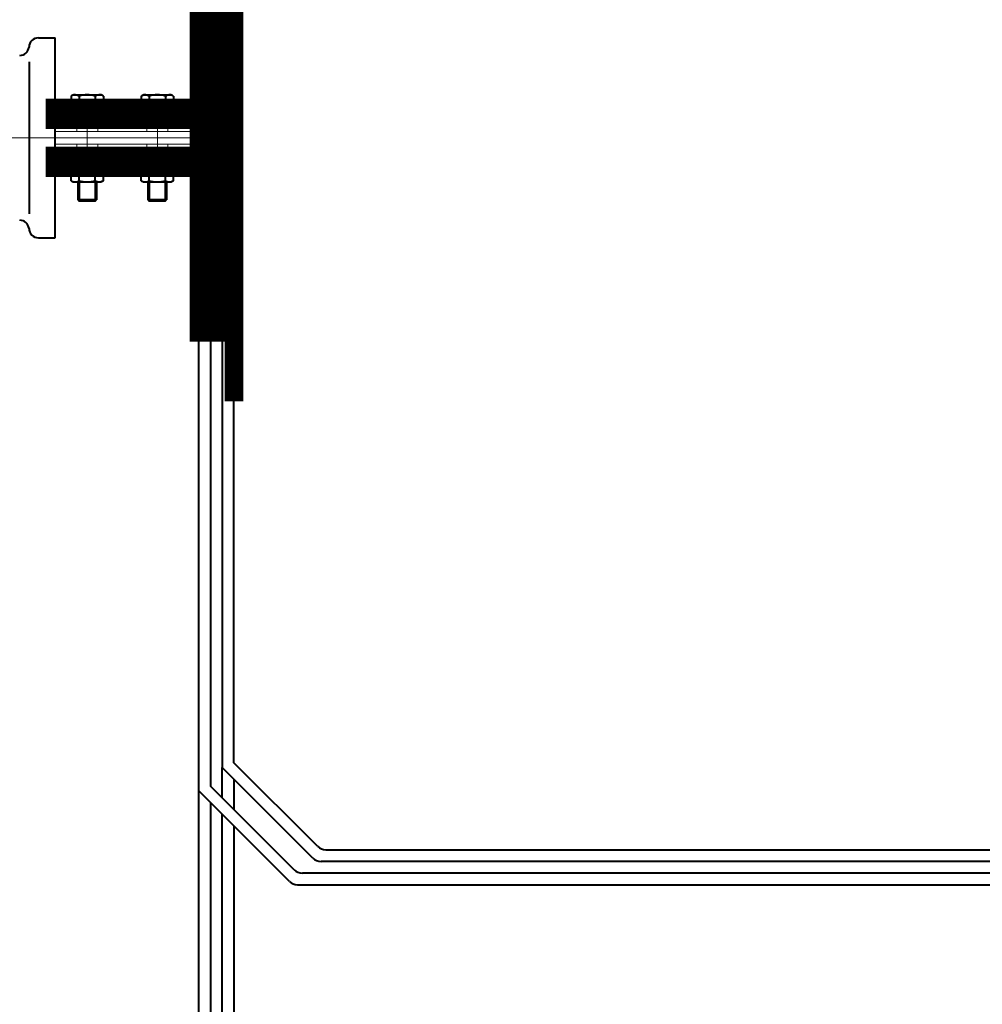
# Model space of a CAD drawing. Header units: millimetres. Extents: x 0 to 594, y 0 to 420.
# Tile 31 of 50: x 269 to 289, y 136 to 157. Entities that reach past the tile are written whole.
import ezdxf

# ---------------------------------------------------------------- set-up
doc = ezdxf.new("R2010")
doc.units = ezdxf.units.MM
for name, pattern in [('K5LT_AXLED', [17.302989, 12.802989, -1.5, 1.5, -1.5]), ('K5LT_BASIC', [0]), ('K5LT_THIN', [0])]:
    doc.linetypes.add(name, pattern=pattern)
doc.styles.add('KDIMTEXTSTYLE', font='GOST_AU.SHX', dxfattribs={"width": 0.96, "oblique": 15, "height": 5})
doc.dimstyles.new('KDIMSTYLE (0.03)', dxfattribs={"dimtxt": 5, "dimasz": 1, "dimexe": 2, "dimexo": 0, "dimgap": 1, "dimtad": 1, "dimlfac": 40, "dimtxsty": 'KDIMTEXTSTYLE', "dimsah": 1, "dimcen": 0, "dimdle": 1, "dimadec": 0, "dimazin": 0, "dimtfac": 0.667, "dimtmove": 0, "dimatfit": 3, "dimfxl": 1, "dimtvp": 1, "dimtfill": 1, "dimtolj": 1, "dimtzin": 0, "dimarcsym": 0})

# ---------------------------------------------------------------- blocks, each defined once
blk = doc.blocks.new('KDIMARROW_03')
at = {"color": 0, "linetype": 'K5LT_BASIC', "lineweight": 40}
blk.add_line((-1.061, -1.061), (1.061, 1.061), dxfattribs=at)
at = {"color": 0, "linetype": 'K5LT_THIN', "lineweight": 18}
for q in [(-1, 0), (2, 0)]:
    blk.add_line((0, 0), q, dxfattribs=at)
blk = doc.blocks.new('U78')
at = {"color": 5, "linetype": 'K5LT_BASIC', "lineweight": 40, "true_color": 0x0000ff}
for p, q in [((270.479, 154.815), (269.667, 154.815)), ((269.667, 154.815), (269.667, 154.765)), ((269.667, 154.765), (270.479, 154.765)), ((270.479, 154.765), (270.479, 154.815))]:
    blk.add_line(p, q, dxfattribs=at)
blk = doc.blocks.new('U79')
at = {"color": 5, "linetype": 'K5LT_BASIC', "lineweight": 40, "true_color": 0x0000ff}
for p, q in [((270.479, 154.815), (269.667, 154.815)), ((269.667, 154.815), (269.667, 154.765)), ((269.667, 154.765), (270.479, 154.765)), ((270.479, 154.765), (270.479, 154.815))]:
    blk.add_line(p, q, dxfattribs=at)
blk = doc.blocks.new('U80')
at = {"color": 5, "linetype": 'K5LT_BASIC', "lineweight": 40, "true_color": 0x0000ff}
for p, q in [((270.479, 154.815), (269.667, 154.815)), ((269.667, 154.815), (269.667, 154.765)), ((269.667, 154.765), (270.479, 154.765)), ((270.479, 154.765), (270.479, 154.815))]:
    blk.add_line(p, q, dxfattribs=at)
blk = doc.blocks.new('U81')
at = {"color": 5, "linetype": 'K5LT_BASIC', "lineweight": 40, "true_color": 0x0000ff}
for p, q in [((270.479, 154.815), (269.667, 154.815)), ((269.667, 154.815), (269.667, 154.765)), ((269.667, 154.765), (270.479, 154.765)), ((270.479, 154.765), (270.479, 154.815))]:
    blk.add_line(p, q, dxfattribs=at)
blk = doc.blocks.new('U82')
at = {"color": 5, "linetype": 'K5LT_BASIC', "lineweight": 40, "true_color": 0x0000ff}
for p, q in [((270.479, 154.815), (269.667, 154.815)), ((269.667, 154.815), (269.667, 154.765)), ((269.667, 154.765), (270.479, 154.765)), ((270.479, 154.765), (270.479, 154.815))]:
    blk.add_line(p, q, dxfattribs=at)
blk = doc.blocks.new('U83')
at = {"color": 5, "linetype": 'K5LT_BASIC', "lineweight": 40, "true_color": 0x0000ff}
for p, q in [((270.479, 154.815), (269.667, 154.815)), ((269.667, 154.815), (269.667, 154.765)), ((269.667, 154.765), (270.479, 154.765)), ((270.479, 154.765), (270.479, 154.815))]:
    blk.add_line(p, q, dxfattribs=at)
blk = doc.blocks.new('U84')
at = {"color": 5, "linetype": 'K5LT_BASIC', "lineweight": 40, "true_color": 0x0000ff}
for p, q in [((270.479, 153.49), (269.667, 153.49)), ((269.667, 153.49), (269.667, 153.44)), ((269.667, 153.44), (270.479, 153.44)), ((270.479, 153.44), (270.479, 153.49))]:
    blk.add_line(p, q, dxfattribs=at)
blk = doc.blocks.new('U85')
at = {"color": 5, "linetype": 'K5LT_BASIC', "lineweight": 40, "true_color": 0x0000ff}
for p, q in [((270.479, 153.49), (269.667, 153.49)), ((269.667, 153.49), (269.667, 153.44)), ((269.667, 153.44), (270.479, 153.44)), ((270.479, 153.44), (270.479, 153.49))]:
    blk.add_line(p, q, dxfattribs=at)
blk = doc.blocks.new('U86')
at = {"color": 5, "linetype": 'K5LT_BASIC', "lineweight": 40, "true_color": 0x0000ff}
for p, q in [((270.479, 153.49), (269.667, 153.49)), ((269.667, 153.49), (269.667, 153.44)), ((269.667, 153.44), (270.479, 153.44)), ((270.479, 153.44), (270.479, 153.49))]:
    blk.add_line(p, q, dxfattribs=at)
blk = doc.blocks.new('U87')
at = {"color": 5, "linetype": 'K5LT_BASIC', "lineweight": 40, "true_color": 0x0000ff}
for p, q in [((270.479, 153.49), (269.667, 153.49)), ((269.667, 153.49), (269.667, 153.44)), ((269.667, 153.44), (270.479, 153.44)), ((270.479, 153.44), (270.479, 153.49))]:
    blk.add_line(p, q, dxfattribs=at)
blk = doc.blocks.new('U88')
at = {"color": 5, "linetype": 'K5LT_BASIC', "lineweight": 40, "true_color": 0x0000ff}
for p, q in [((270.479, 153.49), (269.667, 153.49)), ((269.667, 153.49), (269.667, 153.44)), ((269.667, 153.44), (270.479, 153.44)), ((270.479, 153.44), (270.479, 153.49))]:
    blk.add_line(p, q, dxfattribs=at)
blk = doc.blocks.new('U89')
at = {"color": 5, "linetype": 'K5LT_BASIC', "lineweight": 40, "true_color": 0x0000ff}
for p, q in [((270.479, 153.49), (269.667, 153.49)), ((269.667, 153.49), (269.667, 153.44)), ((269.667, 153.44), (270.479, 153.44)), ((270.479, 153.44), (270.479, 153.49))]:
    blk.add_line(p, q, dxfattribs=at)
blk = doc.blocks.new('U90')
at = {"color": 5, "linetype": 'K5LT_BASIC', "lineweight": 40, "true_color": 0x0000ff}
for p, q in [((271.979, 154.815), (271.167, 154.815)), ((271.167, 154.815), (271.167, 154.765)), ((271.167, 154.765), (271.979, 154.765)), ((271.979, 154.765), (271.979, 154.815))]:
    blk.add_line(p, q, dxfattribs=at)
blk = doc.blocks.new('U91')
at = {"color": 5, "linetype": 'K5LT_BASIC', "lineweight": 40, "true_color": 0x0000ff}
for p, q in [((271.979, 154.815), (271.167, 154.815)), ((271.167, 154.815), (271.167, 154.765)), ((271.167, 154.765), (271.979, 154.765)), ((271.979, 154.765), (271.979, 154.815))]:
    blk.add_line(p, q, dxfattribs=at)
blk = doc.blocks.new('U92')
at = {"color": 5, "linetype": 'K5LT_BASIC', "lineweight": 40, "true_color": 0x0000ff}
for p, q in [((271.979, 154.815), (271.167, 154.815)), ((271.167, 154.815), (271.167, 154.765)), ((271.167, 154.765), (271.979, 154.765)), ((271.979, 154.765), (271.979, 154.815))]:
    blk.add_line(p, q, dxfattribs=at)
blk = doc.blocks.new('U93')
at = {"color": 5, "linetype": 'K5LT_BASIC', "lineweight": 40, "true_color": 0x0000ff}
for p, q in [((271.979, 154.815), (271.167, 154.815)), ((271.167, 154.815), (271.167, 154.765)), ((271.167, 154.765), (271.979, 154.765)), ((271.979, 154.765), (271.979, 154.815))]:
    blk.add_line(p, q, dxfattribs=at)
blk = doc.blocks.new('U94')
at = {"color": 5, "linetype": 'K5LT_BASIC', "lineweight": 40, "true_color": 0x0000ff}
for p, q in [((271.979, 154.815), (271.167, 154.815)), ((271.167, 154.815), (271.167, 154.765)), ((271.167, 154.765), (271.979, 154.765)), ((271.979, 154.765), (271.979, 154.815))]:
    blk.add_line(p, q, dxfattribs=at)
blk = doc.blocks.new('U95')
at = {"color": 5, "linetype": 'K5LT_BASIC', "lineweight": 40, "true_color": 0x0000ff}
for p, q in [((271.979, 154.815), (271.167, 154.815)), ((271.167, 154.815), (271.167, 154.765)), ((271.167, 154.765), (271.979, 154.765)), ((271.979, 154.765), (271.979, 154.815))]:
    blk.add_line(p, q, dxfattribs=at)
blk = doc.blocks.new('U96')
at = {"color": 5, "linetype": 'K5LT_BASIC', "lineweight": 40, "true_color": 0x0000ff}
for p, q in [((271.979, 153.49), (271.167, 153.49)), ((271.167, 153.49), (271.167, 153.44)), ((271.167, 153.44), (271.979, 153.44)), ((271.979, 153.44), (271.979, 153.49))]:
    blk.add_line(p, q, dxfattribs=at)
blk = doc.blocks.new('U97')
at = {"color": 5, "linetype": 'K5LT_BASIC', "lineweight": 40, "true_color": 0x0000ff}
for p, q in [((271.979, 153.49), (271.167, 153.49)), ((271.167, 153.49), (271.167, 153.44)), ((271.167, 153.44), (271.979, 153.44)), ((271.979, 153.44), (271.979, 153.49))]:
    blk.add_line(p, q, dxfattribs=at)
blk = doc.blocks.new('U98')
at = {"color": 5, "linetype": 'K5LT_BASIC', "lineweight": 40, "true_color": 0x0000ff}
for p, q in [((271.979, 153.49), (271.167, 153.49)), ((271.167, 153.49), (271.167, 153.44)), ((271.167, 153.44), (271.979, 153.44)), ((271.979, 153.44), (271.979, 153.49))]:
    blk.add_line(p, q, dxfattribs=at)
blk = doc.blocks.new('U99')
at = {"color": 5, "linetype": 'K5LT_BASIC', "lineweight": 40, "true_color": 0x0000ff}
for p, q in [((271.979, 153.49), (271.167, 153.49)), ((271.167, 153.49), (271.167, 153.44)), ((271.167, 153.44), (271.979, 153.44)), ((271.979, 153.44), (271.979, 153.49))]:
    blk.add_line(p, q, dxfattribs=at)
blk = doc.blocks.new('U100')
at = {"color": 5, "linetype": 'K5LT_BASIC', "lineweight": 40, "true_color": 0x0000ff}
for p, q in [((271.979, 153.49), (271.167, 153.49)), ((271.167, 153.49), (271.167, 153.44)), ((271.167, 153.44), (271.979, 153.44)), ((271.979, 153.44), (271.979, 153.49))]:
    blk.add_line(p, q, dxfattribs=at)
blk = doc.blocks.new('U101')
at = {"color": 5, "linetype": 'K5LT_BASIC', "lineweight": 40, "true_color": 0x0000ff}
for p, q in [((271.979, 153.49), (271.167, 153.49)), ((271.167, 153.49), (271.167, 153.44)), ((271.167, 153.44), (271.979, 153.44)), ((271.979, 153.44), (271.979, 153.49))]:
    blk.add_line(p, q, dxfattribs=at)

msp = doc.modelspace()

# ---------------------------------------------------------------- linework, layer by layer
at = {"color": 5, "linetype": 'K5LT_BASIC', "lineweight": 40, "true_color": 0x0000ff}
for p, q in [((269.02926, 156.2644), (269.38536, 156.2644)), ((269.38536, 151.9894), (269.38536, 156.2644)), ((268.82926, 155.75456), (268.82926, 152.49925)), ((269.72636, 155.0181), (269.77286, 155.04495)), ((269.72636, 155.0181), (269.77286, 155.04495)), ((269.72636, 155.0181), (269.77286, 155.04495)), ((269.72636, 155.0181), (269.77286, 155.04495)), ((269.72636, 155.0181), (269.77286, 155.04495)), ((269.72636, 155.0181), (269.77286, 155.04495)), ((269.72636, 155.0181), (269.72636, 154.81495)), ((269.72636, 155.0181), (269.72636, 154.81495)), ((269.72636, 155.0181), (269.72636, 154.81495)), ((269.72636, 155.0181), (269.72636, 154.81495)), ((269.72636, 155.0181), (269.72636, 154.81495)), ((269.72636, 155.0181), (269.72636, 154.81495)), ((269.77286, 155.04495), (270.37286, 155.04495)), ((269.77286, 155.04495), (270.37286, 155.04495)), ((269.77286, 155.04495), (270.37286, 155.04495)), ((269.77286, 155.04495), (270.37286, 155.04495)), ((269.77286, 155.04495), (270.37286, 155.04495)), ((269.77286, 155.04495), (270.37286, 155.04495)), ((269.89957, 155.0181), (269.89957, 154.81495)), ((269.89957, 155.0181), (269.89957, 154.81495)), ((269.89957, 155.0181), (269.89957, 154.81495)), ((269.89957, 155.0181), (269.89957, 154.81495)), ((269.89957, 155.0181), (269.89957, 154.81495)), ((269.89957, 155.0181), (269.89957, 154.81495)), ((270.24616, 155.0181), (270.24616, 154.81495)), ((270.24616, 155.0181), (270.24616, 154.81495)), ((270.24616, 155.0181), (270.24616, 154.81495)), ((270.24616, 155.0181), (270.24616, 154.81495)), ((270.24616, 155.0181), (270.24616, 154.81495)), ((270.24616, 155.0181), (270.24616, 154.81495)), ((270.41936, 155.0181), (270.37286, 155.04495)), ((270.41936, 155.0181), (270.37286, 155.04495)), ((270.41936, 155.0181), (270.37286, 155.04495)), ((270.41936, 155.0181), (270.37286, 155.04495)), ((270.41936, 155.0181), (270.37286, 155.04495)), ((270.41936, 155.0181), (270.37286, 155.04495)), ((270.41936, 155.0181), (270.41936, 154.81495)), ((270.41936, 155.0181), (270.41936, 154.81495)), ((270.41936, 155.0181), (270.41936, 154.81495)), ((270.41936, 155.0181), (270.41936, 154.81495)), ((270.41936, 155.0181), (270.41936, 154.81495)), ((270.41936, 155.0181), (270.41936, 154.81495)), ((271.22636, 155.0181), (271.27286, 155.04495)), ((271.22636, 155.0181), (271.27286, 155.04495)), ((271.22636, 155.0181), (271.27286, 155.04495)), ((271.22636, 155.0181), (271.27286, 155.04495)), ((271.22636, 155.0181), (271.27286, 155.04495)), ((271.22636, 155.0181), (271.27286, 155.04495)), ((271.22636, 155.0181), (271.22636, 154.81495)), ((271.22636, 155.0181), (271.22636, 154.81495)), ((271.22636, 155.0181), (271.22636, 154.81495)), ((271.22636, 155.0181), (271.22636, 154.81495)), ((271.22636, 155.0181), (271.22636, 154.81495)), ((271.22636, 155.0181), (271.22636, 154.81495)), ((271.27286, 155.04495), (271.87286, 155.04495)), ((271.27286, 155.04495), (271.87286, 155.04495)), ((271.27286, 155.04495), (271.87286, 155.04495)), ((271.27286, 155.04495), (271.87286, 155.04495)), ((271.27286, 155.04495), (271.87286, 155.04495)), ((271.27286, 155.04495), (271.87286, 155.04495)), ((271.39957, 155.0181), (271.39957, 154.81495)), ((271.39957, 155.0181), (271.39957, 154.81495)), ((271.39957, 155.0181), (271.39957, 154.81495)), ((271.39957, 155.0181), (271.39957, 154.81495)), ((271.39957, 155.0181), (271.39957, 154.81495)), ((271.39957, 155.0181), (271.39957, 154.81495)), ((271.74616, 155.0181), (271.74616, 154.81495)), ((271.74616, 155.0181), (271.74616, 154.81495)), ((271.74616, 155.0181), (271.74616, 154.81495)), ((271.74616, 155.0181), (271.74616, 154.81495)), ((271.74616, 155.0181), (271.74616, 154.81495)), ((271.74616, 155.0181), (271.74616, 154.81495)), ((271.91936, 155.0181), (271.87286, 155.04495)), ((271.91936, 155.0181), (271.87286, 155.04495)), ((271.91936, 155.0181), (271.87286, 155.04495)), ((271.91936, 155.0181), (271.87286, 155.04495)), ((271.91936, 155.0181), (271.87286, 155.04495)), ((271.91936, 155.0181), (271.87286, 155.04495)), ((271.91936, 155.0181), (271.91936, 154.81495)), ((271.91936, 155.0181), (271.91936, 154.81495)), ((271.91936, 155.0181), (271.91936, 154.81495)), ((271.91936, 155.0181), (271.91936, 154.81495)), ((271.91936, 155.0181), (271.91936, 154.81495)), ((271.91936, 155.0181), (271.91936, 154.81495)), ((269.79174, 154.81495), (269.72636, 154.81495)), ((269.79174, 154.81495), (269.72636, 154.81495)), ((269.79174, 154.81495), (269.72636, 154.81495)), ((269.79174, 154.81495), (269.72636, 154.81495)), ((269.79174, 154.81495), (269.72636, 154.81495)), ((269.79174, 154.81495), (269.72636, 154.81495)), ((270.35399, 154.81495), (269.79174, 154.81495)), ((270.35399, 154.81495), (269.79174, 154.81495)), ((270.35399, 154.81495), (269.79174, 154.81495)), ((270.35399, 154.81495), (269.79174, 154.81495)), ((270.35399, 154.81495), (269.79174, 154.81495)), ((270.35399, 154.81495), (269.79174, 154.81495)), ((270.41936, 154.81495), (270.35399, 154.81495)), ((270.41936, 154.81495), (270.35399, 154.81495)), ((270.41936, 154.81495), (270.35399, 154.81495)), ((270.41936, 154.81495), (270.35399, 154.81495)), ((270.41936, 154.81495), (270.35399, 154.81495)), ((270.41936, 154.81495), (270.35399, 154.81495)), ((271.29174, 154.81495), (271.22636, 154.81495)), ((271.29174, 154.81495), (271.22636, 154.81495)), ((271.29174, 154.81495), (271.22636, 154.81495)), ((271.29174, 154.81495), (271.22636, 154.81495)), ((271.29174, 154.81495), (271.22636, 154.81495)), ((271.29174, 154.81495), (271.22636, 154.81495)), ((271.85399, 154.81495), (271.29174, 154.81495)), ((271.85399, 154.81495), (271.29174, 154.81495)), ((271.85399, 154.81495), (271.29174, 154.81495)), ((271.85399, 154.81495), (271.29174, 154.81495)), ((271.85399, 154.81495), (271.29174, 154.81495)), ((271.85399, 154.81495), (271.29174, 154.81495)), ((271.91936, 154.81495), (271.85399, 154.81495)), ((271.91936, 154.81495), (271.85399, 154.81495)), ((271.91936, 154.81495), (271.85399, 154.81495)), ((271.91936, 154.81495), (271.85399, 154.81495)), ((271.91936, 154.81495), (271.85399, 154.81495)), ((271.91936, 154.81495), (271.85399, 154.81495)), ((272.96036, 154.51495), (273.21036, 154.51495)), ((272.71036, 153.73995), (273.21036, 153.73995)), ((272.96036, 153.73995), (272.96036, 153.48995)), ((269.72636, 153.4131), (269.77286, 153.43995)), ((269.72636, 153.4131), (269.77286, 153.43995)), ((269.72636, 153.4131), (269.77286, 153.43995)), ((269.72636, 153.4131), (269.77286, 153.43995)), ((269.72636, 153.4131), (269.77286, 153.43995)), ((269.72636, 153.4131), (269.77286, 153.43995)), ((269.72636, 153.20995), (269.72636, 153.4131)), ((269.72636, 153.20995), (269.72636, 153.4131)), ((269.72636, 153.20995), (269.72636, 153.4131)), ((269.72636, 153.20995), (269.72636, 153.4131)), ((269.72636, 153.20995), (269.72636, 153.4131)), ((269.72636, 153.20995), (269.72636, 153.4131)), ((269.77286, 153.43995), (270.37286, 153.43995)), ((269.77286, 153.43995), (270.37286, 153.43995)), ((269.77286, 153.43995), (270.37286, 153.43995)), ((269.77286, 153.43995), (270.37286, 153.43995)), ((269.77286, 153.43995), (270.37286, 153.43995)), ((269.77286, 153.43995), (270.37286, 153.43995)), ((269.89957, 153.20995), (269.89957, 153.4131)), ((269.89957, 153.20995), (269.89957, 153.4131)), ((269.89957, 153.20995), (269.89957, 153.4131)), ((269.89957, 153.20995), (269.89957, 153.4131)), ((269.89957, 153.20995), (269.89957, 153.4131)), ((269.89957, 153.20995), (269.89957, 153.4131)), ((270.24616, 153.20995), (270.24616, 153.4131)), ((270.24616, 153.20995), (270.24616, 153.4131)), ((270.24616, 153.20995), (270.24616, 153.4131)), ((270.24616, 153.20995), (270.24616, 153.4131)), ((270.24616, 153.20995), (270.24616, 153.4131)), ((270.24616, 153.20995), (270.24616, 153.4131)), ((270.41936, 153.4131), (270.37286, 153.43995)), ((270.41936, 153.4131), (270.37286, 153.43995)), ((270.41936, 153.4131), (270.37286, 153.43995)), ((270.41936, 153.4131), (270.37286, 153.43995)), ((270.41936, 153.4131), (270.37286, 153.43995)), ((270.41936, 153.4131), (270.37286, 153.43995)), ((270.41936, 153.20995), (270.41936, 153.4131)), ((270.41936, 153.20995), (270.41936, 153.4131)), ((270.41936, 153.20995), (270.41936, 153.4131)), ((270.41936, 153.20995), (270.41936, 153.4131)), ((270.41936, 153.20995), (270.41936, 153.4131)), ((270.41936, 153.20995), (270.41936, 153.4131)), ((271.22636, 153.4131), (271.27286, 153.43995)), ((271.22636, 153.4131), (271.27286, 153.43995)), ((271.22636, 153.4131), (271.27286, 153.43995)), ((271.22636, 153.4131), (271.27286, 153.43995)), ((271.22636, 153.4131), (271.27286, 153.43995)), ((271.22636, 153.4131), (271.27286, 153.43995)), ((271.22636, 153.20995), (271.22636, 153.4131)), ((271.22636, 153.20995), (271.22636, 153.4131)), ((271.22636, 153.20995), (271.22636, 153.4131)), ((271.22636, 153.20995), (271.22636, 153.4131)), ((271.22636, 153.20995), (271.22636, 153.4131)), ((271.22636, 153.20995), (271.22636, 153.4131)), ((271.27286, 153.43995), (271.87286, 153.43995)), ((271.27286, 153.43995), (271.87286, 153.43995)), ((271.27286, 153.43995), (271.87286, 153.43995)), ((271.27286, 153.43995), (271.87286, 153.43995)), ((271.27286, 153.43995), (271.87286, 153.43995)), ((271.27286, 153.43995), (271.87286, 153.43995)), ((271.39957, 153.20995), (271.39957, 153.4131)), ((271.39957, 153.20995), (271.39957, 153.4131)), ((271.39957, 153.20995), (271.39957, 153.4131)), ((271.39957, 153.20995), (271.39957, 153.4131)), ((271.39957, 153.20995), (271.39957, 153.4131)), ((271.39957, 153.20995), (271.39957, 153.4131)), ((271.74616, 153.20995), (271.74616, 153.4131)), ((271.74616, 153.20995), (271.74616, 153.4131)), ((271.74616, 153.20995), (271.74616, 153.4131)), ((271.74616, 153.20995), (271.74616, 153.4131)), ((271.74616, 153.20995), (271.74616, 153.4131)), ((271.74616, 153.20995), (271.74616, 153.4131)), ((271.91936, 153.4131), (271.87286, 153.43995)), ((271.91936, 153.4131), (271.87286, 153.43995)), ((271.91936, 153.4131), (271.87286, 153.43995)), ((271.91936, 153.4131), (271.87286, 153.43995)), ((271.91936, 153.4131), (271.87286, 153.43995)), ((271.91936, 153.4131), (271.87286, 153.43995)), ((271.91936, 153.20995), (271.91936, 153.4131)), ((271.91936, 153.20995), (271.91936, 153.4131)), ((271.91936, 153.20995), (271.91936, 153.4131)), ((271.91936, 153.20995), (271.91936, 153.4131)), ((271.91936, 153.20995), (271.91936, 153.4131)), ((271.91936, 153.20995), (271.91936, 153.4131)), ((272.46036, 153.48995), (273.21036, 153.48995)), ((269.72636, 153.20995), (269.77286, 153.1831)), ((269.72636, 153.20995), (269.77286, 153.1831)), ((269.72636, 153.20995), (269.77286, 153.1831)), ((269.72636, 153.20995), (269.77286, 153.1831)), ((269.72636, 153.20995), (269.77286, 153.1831)), ((269.72636, 153.20995), (269.77286, 153.1831)), ((269.77286, 153.1831), (270.37286, 153.1831)), ((269.77286, 153.1831), (270.37286, 153.1831)), ((269.77286, 153.1831), (270.37286, 153.1831)), ((269.77286, 153.1831), (270.37286, 153.1831)), ((269.77286, 153.1831), (270.37286, 153.1831)), ((269.77286, 153.1831), (270.37286, 153.1831)), ((269.87008, 153.1831), (269.87008, 152.80062)), ((269.87008, 153.1831), (269.87008, 152.80062)), ((269.87008, 153.1831), (269.87008, 152.80062)), ((269.87008, 153.1831), (269.87008, 152.80062)), ((269.87008, 153.1831), (269.87008, 152.80062)), ((269.87008, 153.1831), (269.87008, 152.80062)), ((269.90075, 153.1831), (269.90075, 152.76995)), ((269.90075, 153.1831), (269.90075, 152.76995)), ((269.90075, 153.1831), (269.90075, 152.76995)), ((269.90075, 153.1831), (269.90075, 152.76995)), ((269.90075, 153.1831), (269.90075, 152.76995)), ((269.90075, 153.1831), (269.90075, 152.76995)), ((270.23941, 153.1831), (270.23941, 152.76995)), ((270.23941, 153.1831), (270.23941, 152.76995)), ((270.23941, 153.1831), (270.23941, 152.76995)), ((270.23941, 153.1831), (270.23941, 152.76995)), ((270.23941, 153.1831), (270.23941, 152.76995)), ((270.23941, 153.1831), (270.23941, 152.76995)), ((270.27008, 153.1831), (270.27008, 152.80062)), ((270.27008, 153.1831), (270.27008, 152.80062)), ((270.27008, 153.1831), (270.27008, 152.80062)), ((270.27008, 153.1831), (270.27008, 152.80062)), ((270.27008, 153.1831), (270.27008, 152.80062)), ((270.27008, 153.1831), (270.27008, 152.80062)), ((270.41936, 153.20995), (270.37286, 153.1831)), ((270.41936, 153.20995), (270.37286, 153.1831)), ((270.41936, 153.20995), (270.37286, 153.1831)), ((270.41936, 153.20995), (270.37286, 153.1831)), ((270.41936, 153.20995), (270.37286, 153.1831)), ((270.41936, 153.20995), (270.37286, 153.1831)), ((271.22636, 153.20995), (271.27286, 153.1831)), ((271.22636, 153.20995), (271.27286, 153.1831)), ((271.22636, 153.20995), (271.27286, 153.1831)), ((271.22636, 153.20995), (271.27286, 153.1831)), ((271.22636, 153.20995), (271.27286, 153.1831)), ((271.22636, 153.20995), (271.27286, 153.1831)), ((271.27286, 153.1831), (271.87286, 153.1831)), ((271.27286, 153.1831), (271.87286, 153.1831)), ((271.27286, 153.1831), (271.87286, 153.1831)), ((271.27286, 153.1831), (271.87286, 153.1831)), ((271.27286, 153.1831), (271.87286, 153.1831)), ((271.27286, 153.1831), (271.87286, 153.1831)), ((271.37008, 153.1831), (271.37008, 152.80062)), ((271.37008, 153.1831), (271.37008, 152.80062)), ((271.37008, 153.1831), (271.37008, 152.80062)), ((271.37008, 153.1831), (271.37008, 152.80062)), ((271.37008, 153.1831), (271.37008, 152.80062)), ((271.37008, 153.1831), (271.37008, 152.80062)), ((271.40075, 153.1831), (271.40075, 152.76995)), ((271.40075, 153.1831), (271.40075, 152.76995)), ((271.40075, 153.1831), (271.40075, 152.76995)), ((271.40075, 153.1831), (271.40075, 152.76995)), ((271.40075, 153.1831), (271.40075, 152.76995)), ((271.40075, 153.1831), (271.40075, 152.76995)), ((271.73941, 153.1831), (271.73941, 152.76995)), ((271.73941, 153.1831), (271.73941, 152.76995)), ((271.73941, 153.1831), (271.73941, 152.76995)), ((271.73941, 153.1831), (271.73941, 152.76995)), ((271.73941, 153.1831), (271.73941, 152.76995)), ((271.73941, 153.1831), (271.73941, 152.76995)), ((271.77008, 153.1831), (271.77008, 152.80062)), ((271.77008, 153.1831), (271.77008, 152.80062)), ((271.77008, 153.1831), (271.77008, 152.80062)), ((271.77008, 153.1831), (271.77008, 152.80062)), ((271.77008, 153.1831), (271.77008, 152.80062)), ((271.77008, 153.1831), (271.77008, 152.80062)), ((271.91936, 153.20995), (271.87286, 153.1831)), ((271.91936, 153.20995), (271.87286, 153.1831)), ((271.91936, 153.20995), (271.87286, 153.1831)), ((271.91936, 153.20995), (271.87286, 153.1831)), ((271.91936, 153.20995), (271.87286, 153.1831)), ((271.91936, 153.20995), (271.87286, 153.1831)), ((270.27008, 152.80062), (269.87008, 152.80062)), ((269.87008, 152.80062), (269.90075, 152.76995)), ((270.27008, 152.80062), (269.87008, 152.80062)), ((269.87008, 152.80062), (269.90075, 152.76995)), ((270.27008, 152.80062), (269.87008, 152.80062)), ((269.87008, 152.80062), (269.90075, 152.76995)), ((270.27008, 152.80062), (269.87008, 152.80062)), ((269.87008, 152.80062), (269.90075, 152.76995)), ((270.27008, 152.80062), (269.87008, 152.80062)), ((269.87008, 152.80062), (269.90075, 152.76995)), ((270.27008, 152.80062), (269.87008, 152.80062)), ((269.87008, 152.80062), (269.90075, 152.76995)), ((270.23941, 152.76995), (269.90075, 152.76995)), ((270.23941, 152.76995), (269.90075, 152.76995)), ((270.23941, 152.76995), (269.90075, 152.76995)), ((270.23941, 152.76995), (269.90075, 152.76995)), ((270.23941, 152.76995), (269.90075, 152.76995)), ((270.23941, 152.76995), (269.90075, 152.76995)), ((270.23941, 152.76995), (270.27008, 152.80062)), ((270.23941, 152.76995), (270.27008, 152.80062)), ((270.23941, 152.76995), (270.27008, 152.80062)), ((270.23941, 152.76995), (270.27008, 152.80062)), ((270.23941, 152.76995), (270.27008, 152.80062)), ((270.23941, 152.76995), (270.27008, 152.80062)), ((271.77008, 152.80062), (271.37008, 152.80062)), ((271.37008, 152.80062), (271.40075, 152.76995)), ((271.77008, 152.80062), (271.37008, 152.80062)), ((271.37008, 152.80062), (271.40075, 152.76995)), ((271.77008, 152.80062), (271.37008, 152.80062)), ((271.37008, 152.80062), (271.40075, 152.76995)), ((271.77008, 152.80062), (271.37008, 152.80062)), ((271.37008, 152.80062), (271.40075, 152.76995)), ((271.77008, 152.80062), (271.37008, 152.80062)), ((271.37008, 152.80062), (271.40075, 152.76995)), ((271.77008, 152.80062), (271.37008, 152.80062)), ((271.37008, 152.80062), (271.40075, 152.76995)), ((271.73941, 152.76995), (271.40075, 152.76995)), ((271.73941, 152.76995), (271.40075, 152.76995)), ((271.73941, 152.76995), (271.40075, 152.76995)), ((271.73941, 152.76995), (271.40075, 152.76995)), ((271.73941, 152.76995), (271.40075, 152.76995)), ((271.73941, 152.76995), (271.40075, 152.76995)), ((271.73941, 152.76995), (271.77008, 152.80062)), ((271.73941, 152.76995), (271.77008, 152.80062)), ((271.73941, 152.76995), (271.77008, 152.80062)), ((271.73941, 152.76995), (271.77008, 152.80062)), ((271.73941, 152.76995), (271.77008, 152.80062)), ((271.73941, 152.76995), (271.77008, 152.80062)), ((272.46011, 140.15945), (272.46048, 152.23995)), ((272.96049, 152.23995), (272.96011, 140.65945)), ((269.02926, 151.9894), (269.38536, 151.9894)), ((272.71036, 149.76495), (272.71036, 140.26274)), ((273.21036, 140.76274), (273.21036, 148.48995)), ((272.9601, 140.013), (272.96011, 140.65945)), ((274.89443, 138.72513), (272.96011, 140.65945)), ((274.99798, 138.97513), (273.21036, 140.76274)), ((274.49798, 138.47513), (272.71036, 140.26274)), ((273.21036, 140.40919), (273.21036, 139.76275)), ((272.46005, 105.95945), (272.46011, 140.15945)), ((274.39443, 138.22513), (272.46011, 140.15945)), ((272.71036, 139.90919), (272.7103, 106.06274)), ((272.96005, 106.45945), (272.9601, 139.65945)), ((273.21036, 139.40919), (273.2103, 106.56274)), ((275.17476, 138.9019), (295.96036, 138.9019)), ((296.02812, 138.6519), (275.0712, 138.6519)), ((296.02812, 138.4019), (274.67476, 138.4019)), ((274.5712, 138.1519), (295.96036, 138.1519))]:
    msp.add_line(p, q, dxfattribs=at)
at = {"color": 30, "linetype": 'K5LT_AXLED', "lineweight": 18, "true_color": 0xff8000}
for p, q in [((270.07286, 153.68995), (270.07286, 154.56495)), ((271.57286, 153.68995), (271.57286, 154.56495)), ((271.57286, 153.68995), (271.57286, 154.56495)), ((273.21036, 154.1269), (253.69719, 154.1269))]:
    msp.add_line(p, q, dxfattribs=at)
at = {"color": 5, "linetype": 'K5LT_THIN', "lineweight": 18, "true_color": 0x0000ff}
for p, q in [((272.46036, 154.51495), (269.38536, 154.51495)), ((269.84786, 154.51495), (269.84786, 154.26495)), ((270.29786, 154.51495), (270.29786, 154.26495)), ((271.34786, 154.51495), (271.34786, 154.26495)), ((271.34786, 154.51495), (271.34786, 154.26495)), ((271.79786, 154.51495), (271.79786, 154.26495)), ((271.79786, 154.51495), (271.79786, 154.26495)), ((272.46036, 154.26495), (272.46036, 154.51495)), ((272.46036, 154.26495), (269.38536, 154.26495)), ((272.46036, 153.98995), (269.38536, 153.98995)), ((269.84786, 153.73995), (269.84786, 153.98995)), ((270.29786, 153.73995), (270.29786, 153.98995)), ((271.34786, 153.73995), (271.34786, 153.98995)), ((271.34786, 153.73995), (271.34786, 153.98995)), ((271.79786, 153.73995), (271.79786, 153.98995)), ((271.79786, 153.73995), (271.79786, 153.98995)), ((272.46036, 153.98995), (272.46036, 153.73995)), ((272.46036, 153.73995), (269.38536, 153.73995))]:
    msp.add_line(p, q, dxfattribs=at)
at = {"color": 5, "linetype": 'K5LT_BASIC', "true_color": 0x0000ff, "const_width": 0.4}
for points in [[(272.46036, 173.39459), (272.46036, 149.76495)], [(272.71036, 149.76495), (272.71036, 173.29104)], [(272.96036, 172.89459), (272.96036, 149.76495)], [(273.21036, 148.48995), (273.21036, 172.79104)], [(272.96036, 154.51495), (269.38536, 154.51495), (269.38536, 154.76495), (273.21036, 154.76495)], [(272.46036, 154.51495), (272.71036, 154.51495)], [(272.96036, 154.51495), (272.96036, 153.73995)], [(272.46036, 153.48995), (269.38536, 153.48995), (269.38536, 153.73995), (272.71036, 153.73995)]]:
    msp.add_lwpolyline(points, dxfattribs=at)
at = {"color": 5, "linetype": 'K5LT_BASIC', "lineweight": 40, "true_color": 0x0000ff}
for centre, radius, start, end in [((269.02926, 156.0644), 0.2, 90, 180), ((268.62786, 156.0928), 0.2034, 270.395666, 351.976184), ((269.81297, 154.89184), 0.1531, 55.553128, 115.553128), ((269.81297, 154.89184), 0.1531, 55.553128, 115.553128), ((269.81297, 154.89184), 0.1531, 55.553128, 115.553128), ((269.81297, 154.89184), 0.1531, 55.553128, 115.553128), ((269.81297, 154.89184), 0.1531, 55.553128, 115.553128), ((269.81297, 154.89184), 0.1531, 55.553128, 115.553128), ((270.07286, 154.47222), 0.57273, 72.387526, 107.612474), ((270.07286, 154.47222), 0.57273, 72.387526, 107.612474), ((270.07286, 154.47222), 0.57273, 72.387526, 107.612474), ((270.07286, 154.47222), 0.57273, 72.387526, 107.612474), ((270.07286, 154.47222), 0.57273, 72.387526, 107.612474), ((270.07286, 154.47222), 0.57273, 72.387526, 107.612474), ((270.33276, 154.89184), 0.1531, 64.446872, 124.446872), ((270.33276, 154.89184), 0.1531, 64.446872, 124.446872), ((270.33276, 154.89184), 0.1531, 64.446872, 124.446872), ((270.33276, 154.89184), 0.1531, 64.446872, 124.446872), ((270.33276, 154.89184), 0.1531, 64.446872, 124.446872), ((270.33276, 154.89184), 0.1531, 64.446872, 124.446872), ((271.31297, 154.89184), 0.1531, 55.553128, 115.553128), ((271.31297, 154.89184), 0.1531, 55.553128, 115.553128), ((271.31297, 154.89184), 0.1531, 55.553128, 115.553128), ((271.31297, 154.89184), 0.1531, 55.553128, 115.553128), ((271.31297, 154.89184), 0.1531, 55.553128, 115.553128), ((271.31297, 154.89184), 0.1531, 55.553128, 115.553128), ((271.57286, 154.47222), 0.57273, 72.387526, 107.612474), ((271.57286, 154.47222), 0.57273, 72.387526, 107.612474), ((271.57286, 154.47222), 0.57273, 72.387526, 107.612474), ((271.57286, 154.47222), 0.57273, 72.387526, 107.612474), ((271.57286, 154.47222), 0.57273, 72.387526, 107.612474), ((271.57286, 154.47222), 0.57273, 72.387526, 107.612474), ((271.83276, 154.89184), 0.1531, 64.446872, 124.446872), ((271.83276, 154.89184), 0.1531, 64.446872, 124.446872), ((271.83276, 154.89184), 0.1531, 64.446872, 124.446872), ((271.83276, 154.89184), 0.1531, 64.446872, 124.446872), ((271.83276, 154.89184), 0.1531, 64.446872, 124.446872), ((271.83276, 154.89184), 0.1531, 64.446872, 124.446872), ((269.81297, 153.28684), 0.1531, 55.553128, 115.553128), ((269.81297, 153.28684), 0.1531, 55.553128, 115.553128), ((269.81297, 153.28684), 0.1531, 55.553128, 115.553128), ((269.81297, 153.28684), 0.1531, 55.553128, 115.553128), ((269.81297, 153.28684), 0.1531, 55.553128, 115.553128), ((269.81297, 153.28684), 0.1531, 55.553128, 115.553128), ((270.07286, 152.86722), 0.57273, 72.387526, 107.612474), ((270.07286, 152.86722), 0.57273, 72.387526, 107.612474), ((270.07286, 152.86722), 0.57273, 72.387526, 107.612474), ((270.07286, 152.86722), 0.57273, 72.387526, 107.612474), ((270.07286, 152.86722), 0.57273, 72.387526, 107.612474), ((270.07286, 152.86722), 0.57273, 72.387526, 107.612474), ((270.33276, 153.28684), 0.1531, 64.446872, 124.446872), ((270.33276, 153.28684), 0.1531, 64.446872, 124.446872), ((270.33276, 153.28684), 0.1531, 64.446872, 124.446872), ((270.33276, 153.28684), 0.1531, 64.446872, 124.446872), ((270.33276, 153.28684), 0.1531, 64.446872, 124.446872), ((270.33276, 153.28684), 0.1531, 64.446872, 124.446872), ((271.31297, 153.28684), 0.1531, 55.553128, 115.553128), ((271.31297, 153.28684), 0.1531, 55.553128, 115.553128), ((271.31297, 153.28684), 0.1531, 55.553128, 115.553128), ((271.31297, 153.28684), 0.1531, 55.553128, 115.553128), ((271.31297, 153.28684), 0.1531, 55.553128, 115.553128), ((271.31297, 153.28684), 0.1531, 55.553128, 115.553128), ((271.57286, 152.86722), 0.57273, 72.387526, 107.612474), ((271.57286, 152.86722), 0.57273, 72.387526, 107.612474), ((271.57286, 152.86722), 0.57273, 72.387526, 107.612474), ((271.57286, 152.86722), 0.57273, 72.387526, 107.612474), ((271.57286, 152.86722), 0.57273, 72.387526, 107.612474), ((271.57286, 152.86722), 0.57273, 72.387526, 107.612474), ((271.83276, 153.28684), 0.1531, 64.446872, 124.446872), ((271.83276, 153.28684), 0.1531, 64.446872, 124.446872), ((271.83276, 153.28684), 0.1531, 64.446872, 124.446872), ((271.83276, 153.28684), 0.1531, 64.446872, 124.446872), ((271.83276, 153.28684), 0.1531, 64.446872, 124.446872), ((271.83276, 153.28684), 0.1531, 64.446872, 124.446872), ((269.81297, 153.33621), 0.1531, 244.446872, 304.446872), ((269.81297, 153.33621), 0.1531, 244.446872, 304.446872), ((269.81297, 153.33621), 0.1531, 244.446872, 304.446872), ((269.81297, 153.33621), 0.1531, 244.446872, 304.446872), ((269.81297, 153.33621), 0.1531, 244.446872, 304.446872), ((269.81297, 153.33621), 0.1531, 244.446872, 304.446872), ((270.07286, 153.75583), 0.57273, 252.387526, 287.612474), ((270.07286, 153.75583), 0.57273, 252.387526, 287.612474), ((270.07286, 153.75583), 0.57273, 252.387526, 287.612474), ((270.07286, 153.75583), 0.57273, 252.387526, 287.612474), ((270.07286, 153.75583), 0.57273, 252.387526, 287.612474), ((270.07286, 153.75583), 0.57273, 252.387526, 287.612474), ((270.33276, 153.33621), 0.1531, 235.553128, 295.553128), ((270.33276, 153.33621), 0.1531, 235.553128, 295.553128), ((270.33276, 153.33621), 0.1531, 235.553128, 295.553128), ((270.33276, 153.33621), 0.1531, 235.553128, 295.553128), ((270.33276, 153.33621), 0.1531, 235.553128, 295.553128), ((270.33276, 153.33621), 0.1531, 235.553128, 295.553128), ((271.31297, 153.33621), 0.1531, 244.446872, 304.446872), ((271.31297, 153.33621), 0.1531, 244.446872, 304.446872), ((271.31297, 153.33621), 0.1531, 244.446872, 304.446872), ((271.31297, 153.33621), 0.1531, 244.446872, 304.446872), ((271.31297, 153.33621), 0.1531, 244.446872, 304.446872), ((271.31297, 153.33621), 0.1531, 244.446872, 304.446872), ((271.57286, 153.75583), 0.57273, 252.387526, 287.612474), ((271.57286, 153.75583), 0.57273, 252.387526, 287.612474), ((271.57286, 153.75583), 0.57273, 252.387526, 287.612474), ((271.57286, 153.75583), 0.57273, 252.387526, 287.612474), ((271.57286, 153.75583), 0.57273, 252.387526, 287.612474), ((271.57286, 153.75583), 0.57273, 252.387526, 287.612474), ((271.83276, 153.33621), 0.1531, 235.553128, 295.553128), ((271.83276, 153.33621), 0.1531, 235.553128, 295.553128), ((271.83276, 153.33621), 0.1531, 235.553128, 295.553128), ((271.83276, 153.33621), 0.1531, 235.553128, 295.553128), ((271.83276, 153.33621), 0.1531, 235.553128, 295.553128), ((271.83276, 153.33621), 0.1531, 235.553128, 295.553128), ((268.62786, 152.16101), 0.2034, 8.023816, 89.604334), ((269.02926, 152.1894), 0.2, 180, 270), ((275.17476, 139.1519), 0.25, 225, 270), ((275.17476, 139.1519), 0.25, 225, 270), ((275.17476, 139.1519), 0.25, 225, 270), ((275.17476, 139.1519), 0.25, 225, 270), ((275.17476, 139.1519), 0.25, 225, 270), ((275.17476, 139.1519), 0.25, 225, 270), ((275.0712, 138.9019), 0.25, 225, 270), ((274.67476, 138.6519), 0.25, 225, 270), ((274.67476, 138.6519), 0.25, 225, 270), ((274.67476, 138.6519), 0.25, 225, 270), ((274.67476, 138.6519), 0.25, 225, 270), ((274.67476, 138.6519), 0.25, 225, 270), ((274.67476, 138.6519), 0.25, 225, 270), ((274.5712, 138.4019), 0.25, 225, 270)]:
    msp.add_arc(centre, radius, start, end, dxfattribs=at)

# ---------------------------------------------------------------- block references
for name in ['U78', 'U79', 'U80', 'U81', 'U82', 'U83', 'U90', 'U91', 'U92', 'U93', 'U94', 'U95', 'U84', 'U85', 'U86', 'U87', 'U88', 'U89', 'U96', 'U97', 'U98', 'U99', 'U100', 'U101']:
    msp.add_blockref(name, (0, 0))

# ---------------------------------------------------------------- dimensions: what is measured, and where the dimension line sits
at = {"color": 5, "true_color": 0x0000ff}
msp.add_linear_dim(base=(259.24493, 154.1269), p1=(281.95414, 49.1269), p2=(261.36431, 154.1269), angle=90, location=(259.24493, 101.1269), dimstyle='KDIMSTYLE (0.03)', override={"dimexo": 2, "dimpost": '\\H3.5;\\W0.96;\\Q15;<>', "dimblk1": 'KDIMARROW_03', "dimblk2": 'KDIMARROW_03', "dimse1": 0, "dimse2": 0, "dimclrt": 7, "dimtolj": 1}, dxfattribs=at).render()

doc.saveas('drawing.dxf')
